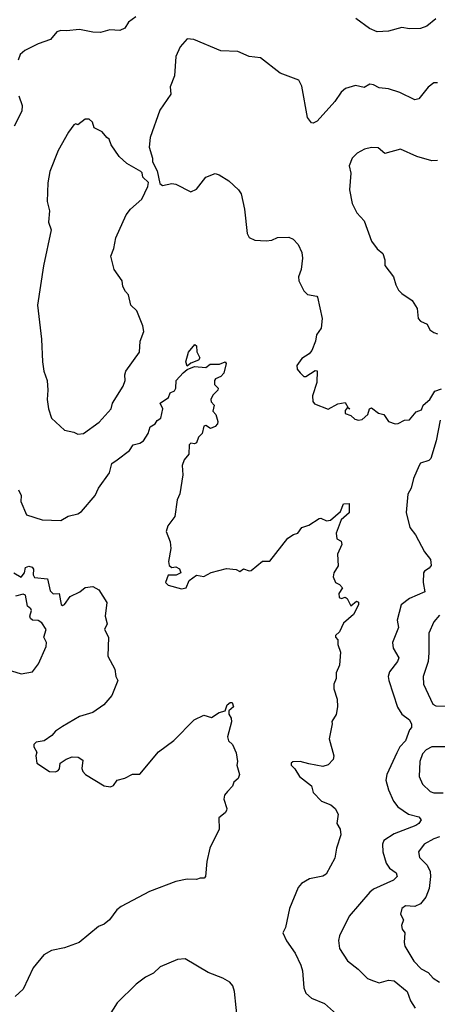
# Model space of a CAD drawing. Extents: x 1839239 to 1929705, y 762242 to 910352.
# Tile 183 of 256: x 1912347 to 1914564, y 809107 to 814329. Entities that reach past the tile are written whole.
import ezdxf

# ---------------------------------------------------------------- set-up
doc = ezdxf.new("R2010")
doc.units = 0

msp = doc.modelspace()

# ---------------------------------------------------------------- linework, layer by layer
at = {"layer": '0CON10XD'}
for points in [[(1912963.3, 814345), (1912924.5, 814315.5), (1912905, 814283.8), (1912877.7, 814272.3), (1912825, 814276), (1912775, 814262), (1912735, 814263.8), (1912665, 814278), (1912595, 814271.1), (1912565, 814272.2), (1912544.6, 814265.4), (1912510, 814225), (1912445, 814202), (1912374.3, 814165.7), (1912350, 814145), (1912338.8, 814115)], [(1914555, 814333.3), (1914507.5, 814295), (1914475, 814282), (1914415, 814281.2), (1914375, 814288.8), (1914305, 814268.8), (1914245, 814265.8), (1914203.2, 814283.2), (1914131.4, 814335)], [(1914565, 813993.8), (1914545, 813994.2), (1914515, 813972), (1914465, 813910), (1914445, 813904.4), (1914365, 813942.5), (1914305, 813962), (1914255, 813967.5), (1914225, 813984.3), (1914205, 813988), (1914175, 813970), (1914128.8, 813981.2), (1914076.7, 813965), (1914054, 813945), (1914019.2, 813895), (1913925, 813791.2), (1913905, 813780), (1913895, 813782.5), (1913875, 813810), (1913845, 813977.5), (1913828.5, 814008.5), (1913730, 814045), (1913625, 814127.8), (1913565, 814134.5), (1913505, 814160.9), (1913415, 814164.3), (1913271.2, 814225), (1913235, 814227.1), (1913199.2, 814185), (1913176, 814135), (1913167.7, 814032.3), (1913146.4, 813973.6), (1913149.2, 813935), (1913090.5, 813849.5), (1913040, 813705), (1913033.6, 813653.6), (1913052.5, 813595), (1913052.5, 813575), (1913077, 813527), (1913090.7, 813460.7), (1913105, 813450), (1913155, 813460), (1913175, 813457.5), (1913255, 813416.7), (1913285, 813430), (1913335, 813493.3), (1913385, 813513.3), (1913405, 813506.2), (1913456.2, 813475), (1913507.6, 813427.6), (1913522.5, 813405), (1913540.6, 813325), (1913554.3, 813195), (1913565, 813173.8), (1913595, 813159.2), (1913655, 813157.1), (1913685, 813160), (1913715.6, 813174.4), (1913775, 813175.7), (1913798.8, 813165), (1913825, 813136.2), (1913844, 813095), (1913848.1, 813065), (1913840.6, 813005), (1913827.1, 812965), (1913828.1, 812945), (1913855, 812890.8), (1913875, 812872.5), (1913923.8, 812863.8), (1913928.3, 812858.3), (1913952.9, 812745), (1913946.7, 812693.3), (1913921.4, 812658.6), (1913917.8, 812625), (1913896.7, 812575), (1913883.2, 812556.8), (1913845, 812532.5), (1913818, 812495), (1913818.8, 812475), (1913836.1, 812456.1), (1913855, 812437.5), (1913865, 812436.2), (1913915, 812468.8), (1913926, 812466), (1913924.4, 812405), (1913901.5, 812335), (1913902.9, 812305), (1913911.1, 812291.1), (1913985, 812263.8), (1914035, 812291.5), (1914075, 812298.8), (1914090, 812270), (1914100, 812265), (1914085, 812270), (1914074.2, 812255.8), (1914075, 812240), (1914105, 812230), (1914125, 812210.8), (1914145, 812204.4), (1914165, 812209.2), (1914194, 812235), (1914203.8, 812265), (1914215, 812270), (1914251.7, 812241.7), (1914280, 812235), (1914305, 812198.8), (1914340, 812185), (1914355, 812186.7), (1914390, 812205), (1914415, 812206.7), (1914450.8, 812249.2), (1914479.5, 812260.5), (1914488.8, 812285), (1914522.9, 812315), (1914550.5, 812359.5), (1914585, 812371.1)], [(1912342.7, 813925), (1912359.4, 813875), (1912358.6, 813845), (1912317.5, 813765)], [(1912655, 812131.2), (1912685, 812134.2), (1912768.6, 812195), (1912832, 812265), (1912838.8, 812295), (1912896.4, 812385), (1912906, 812415), (1912904.2, 812445), (1912910, 812465), (1912982.9, 812565), (1912986.2, 812625), (1913005.9, 812675.9), (1913000.8, 812705), (1912968.8, 812785), (1912936.7, 812815), (1912925, 812870), (1912907.7, 812887.7), (1912894, 812915), (1912891.2, 812945), (1912848.5, 813005), (1912831.4, 813075), (1912846.2, 813115), (1912856.8, 813173.2), (1912912, 813295), (1912935.6, 813324.4), (1912995, 813377.5), (1913027.5, 813445), (1913030, 813465), (1913000, 813495), (1912997, 813517), (1912990, 813525), (1912915, 813567.5), (1912875, 813603.3), (1912832.5, 813665), (1912821.2, 813695), (1912810, 813705), (1912785, 813734), (1912742.5, 813755), (1912733.3, 813785), (1912715, 813801.2), (1912695, 813801.2), (1912655, 813772.5), (1912645, 813777.5), (1912635, 813772.5), (1912606.4, 813733.6), (1912552, 813635), (1912507.1, 813525), (1912495.9, 813464.1), (1912492.5, 813365), (1912505.7, 813315.7), (1912499.2, 813255), (1912514, 813215), (1912474.1, 813024.1), (1912440.6, 812815), (1912463.3, 812635), (1912468.1, 812515), (1912475.6, 812465), (1912492.5, 812415), (1912497.1, 812365), (1912492.1, 812315), (1912500.6, 812265), (1912515.6, 812215), (1912585, 812152.9), (1912635, 812142), (1912655, 812131.2)], [(1914565, 813582.5), (1914535, 813580.6), (1914455, 813603.5), (1914367.7, 813642.3), (1914285, 813620), (1914249.1, 813649.1), (1914215, 813652.2), (1914177.8, 813642.2), (1914138.9, 813621.1), (1914111.2, 813595), (1914095.7, 813555), (1914104.2, 813515), (1914097.7, 813427.7), (1914111.2, 813355), (1914136.2, 813305), (1914175, 813262.5), (1914213.8, 813155), (1914245, 813113.3), (1914275, 813090), (1914284.3, 813055), (1914284.3, 813025), (1914330.8, 812965), (1914342.7, 812922.7), (1914358, 812895), (1914375, 812876.2), (1914430.3, 812840.3), (1914457.4, 812797.4), (1914461.4, 812745), (1914475, 812730.8), (1914508.8, 812715), (1914524.4, 812684.4), (1914545, 812670), (1914564, 812664)], [(1913235, 812492.5), (1913228.8, 812515), (1913242.9, 812565), (1913277, 812607), (1913285, 812600), (1913287.7, 812567.7), (1913303.3, 812535), (1913296.1, 812523.9), (1913255, 812507.5), (1913235, 812492.5)], [(1912340.8, 811835), (1912354.3, 811805), (1912353.1, 811773.1), (1912383.6, 811703.6), (1912466.4, 811676.4), (1912565, 811673.8), (1912605, 811696), (1912655, 811708.8), (1912675, 811720), (1912747.8, 811805), (1912764.8, 811845.2), (1912824.4, 811925), (1912836.2, 811975), (1912865, 811994.2), (1912930, 812045), (1912950, 812075), (1912985, 812083.1), (1913004.5, 812095.5), (1913028.6, 812135), (1913039.4, 812170.6), (1913066.7, 812185), (1913076.7, 812203.3), (1913096, 812215), (1913105.8, 812265), (1913092.5, 812295), (1913136.7, 812325), (1913145, 812350), (1913169.4, 812360.6), (1913175.7, 812375), (1913177.5, 812415), (1913215, 812455.8), (1913235, 812473.3), (1913275, 812490), (1913335, 812484), (1913358, 812502), (1913406.9, 812503.1), (1913437.5, 812515), (1913443.3, 812505), (1913430, 812455), (1913415, 812436.7), (1913386.4, 812423.6), (1913381.2, 812415), (1913381.2, 812395), (1913400, 812375), (1913399.2, 812365), (1913372.1, 812337.9), (1913360.8, 812315), (1913362.5, 812302.5), (1913378.8, 812285), (1913372.5, 812252.5), (1913387.5, 812235), (1913398.7, 812198.7), (1913396.9, 812185), (1913385, 812172), (1913359.3, 812160.7), (1913335, 812177.5), (1913325, 812172.5), (1913315.7, 812134.3), (1913296.7, 812115), (1913286.2, 812085), (1913275, 812078.8), (1913255, 812083.3), (1913246, 812074), (1913245.4, 812024.6), (1913220, 811995), (1913208.6, 811965), (1913212.1, 811915), (1913196.1, 811813.9), (1913183.2, 811783.2), (1913170.8, 811695), (1913132.5, 811645), (1913124, 811615), (1913145, 811560), (1913150, 811525), (1913136.7, 811455), (1913140, 811435), (1913155, 811423.3), (1913175, 811427.5), (1913195, 811416.7), (1913202.5, 811395), (1913177.7, 811382.3), (1913135, 811383.8), (1913121.2, 811345), (1913135, 811330), (1913205, 811310), (1913231.2, 811315), (1913246.7, 811355), (1913285, 811383.3), (1913325, 811376.7), (1913363, 811397), (1913445, 811419.2), (1913495, 811413.8), (1913515, 811402.5), (1913535, 811417.5), (1913565, 811406.2), (1913575, 811408), (1913635, 811457.5), (1913675, 811457.5), (1913770.7, 811579.3), (1913800.5, 811599.5), (1913822.5, 811605), (1913844, 811635), (1913881.3, 811648.7), (1913935.7, 811684.3), (1913945, 811686.2), (1913975, 811670.6), (1913996, 811674), (1914049.4, 811720.6), (1914065, 811761.4), (1914096, 811764)], [(1914578.8, 812205), (1914558.1, 812095), (1914528.3, 812001.7), (1914519.1, 811990.9), (1914475, 811976.7), (1914466.7, 811965), (1914437.8, 811895), (1914425, 811843.8), (1914407.7, 811812.3), (1914397.7, 811715), (1914417.5, 811635), (1914447, 811597), (1914495, 811506.2), (1914526.9, 811466.9), (1914530.8, 811435), (1914520.6, 811419.4), (1914496, 811405), (1914490, 811395), (1914488.9, 811345), (1914498.1, 811295), (1914415, 811258.5), (1914371.4, 811225), (1914350.6, 811145), (1914357.1, 811105), (1914325.7, 811025), (1914328.6, 810995), (1914358.6, 810945), (1914351.4, 810925), (1914309.3, 810870.7), (1914303.1, 810845), (1914305.6, 810825), (1914352.6, 810682.6), (1914375.5, 810645.5), (1914415.8, 810615), (1914427.3, 810592.7), (1914426, 810575), (1914415, 810562.5), (1914394.4, 810505), (1914365, 810472.5), (1914349.5, 810440.5)], [(1914096, 811764), (1914095, 811713.3), (1914053.8, 811676.2), (1914027.5, 811605), (1914030, 811575), (1914053, 811563), (1914056.4, 811546.4), (1914032.9, 811495), (1914037, 811433), (1914013.8, 811395), (1914011.2, 811375), (1914022.5, 811345), (1914045, 811333.3), (1914060, 811315), (1914040, 811285), (1914042.5, 811265), (1914055, 811260), (1914075, 811266.2), (1914085, 811260), (1914105, 811220), (1914135, 811246), (1914145, 811240), (1914146, 811226), (1914119.2, 811175), (1914065, 811128.8), (1914045, 811082.5), (1914023, 811063), (1914022.5, 811055), (1914035, 811040), (1914036, 811015), (1914050, 810975), (1914044.2, 810905), (1914026, 810865), (1914025.9, 810834.1), (1914013.8, 810805), (1914015, 810780), (1914032, 810725), (1914034.2, 810685), (1914025.8, 810644.2), (1914003.6, 810606.4), (1914006.2, 810595), (1913990, 810515), (1914014, 810425), (1914011.2, 810405), (1913985, 810377.5), (1913955, 810368.2), (1913881.9, 810381.9), (1913835, 810393.8), (1913797, 810393), (1913787.5, 810385), (1913787.5, 810375), (1913807.5, 810355), (1913832.5, 810315), (1913896.2, 810265), (1913905, 810230), (1913948.8, 810185), (1913998.8, 810165), (1914022, 810145), (1914037.5, 810115), (1914030, 810065), (1914048, 810035), (1914052, 810005), (1914028.8, 809935), (1914018.8, 809881.2), (1913972.7, 809797.3), (1913955, 809785.6), (1913885, 809772.9), (1913842.6, 809747.4), (1913824.5, 809725.5), (1913779.2, 809615), (1913758.1, 809515), (1913744.3, 809485), (1913763.8, 809443.8), (1913808.5, 809378.5), (1913838.8, 809315), (1913847.7, 809285), (1913854.5, 809195), (1913865.5, 809165.5), (1913895, 809138.6), (1913965, 809110.8), (1914045, 809040)], [(1912316.7, 811395), (1912355, 811373.3), (1912373.3, 811395), (1912377, 811423), (1912395, 811430), (1912412.5, 811425), (1912420, 811415), (1912419.2, 811385), (1912425, 811371.2), (1912495, 811363.8), (1912509.3, 811299.3), (1912525, 811283.3), (1912556.7, 811285), (1912567.5, 811227.5), (1912575, 811222.5), (1912585, 811227.5), (1912615, 811269.2), (1912665.5, 811294.5), (1912695, 811317.5), (1912735, 811323.3), (1912766.2, 811305), (1912808.6, 811238.6), (1912801.2, 811165), (1912810.8, 811125), (1912796.2, 811095), (1912817.5, 811055), (1912813.9, 810953.9), (1912852.5, 810885), (1912857.5, 810845), (1912867.5, 810825), (1912835.8, 810745), (1912794, 810695), (1912735.7, 810654.3), (1912665, 810633.8), (1912575, 810581.2), (1912537.5, 810555), (1912518.3, 810531.7), (1912476.1, 810503.9), (1912435, 810497.5), (1912422.5, 810485), (1912421.7, 810471.7), (1912437.5, 810445), (1912432.5, 810425), (1912437.5, 810385), (1912505, 810342.5), (1912535, 810340), (1912550, 810345), (1912557.5, 810355), (1912562.5, 810385), (1912593, 810407), (1912625, 810420), (1912657, 810417), (1912681.7, 810401.7), (1912677, 810357), (1912681.7, 810341.7), (1912696.1, 810326.1), (1912796.1, 810266.1), (1912829.3, 810260.7), (1912845, 810267.5), (1912864.2, 810295.8), (1912905, 810306.7), (1912945, 810326.7), (1912985, 810327.5), (1913084.5, 810445.5), (1913164.2, 810505.8), (1913273.3, 810615), (1913325, 810640), (1913365, 810628.8), (1913405, 810653.8), (1913436.7, 810663.3), (1913448.8, 810695), (1913463.2, 810706.8), (1913475, 810708), (1913481.2, 810685), (1913456.4, 810663.6), (1913456.7, 810645), (1913470, 810625), (1913471.2, 810605), (1913449.4, 810525), (1913454.4, 810504.4), (1913476.7, 810485), (1913495, 810440), (1913503.8, 810395), (1913500, 810375), (1913513.8, 810325), (1913506.7, 810305), (1913484.2, 810285.8), (1913475.8, 810264.2), (1913450, 810235), (1913434.3, 810215.7), (1913430, 810195), (1913446.2, 810146.2), (1913443.8, 810135), (1913437.7, 810122.3), (1913403.8, 810095), (1913405.8, 810035), (1913356.9, 809935), (1913340.8, 809865), (1913333.8, 809785), (1913326.7, 809775), (1913305, 809776.2), (1913285, 809768), (1913235, 809770.6), (1913175, 809757.8), (1913035.7, 809704.3), (1912885, 809625.8), (1912863, 809607), (1912824.3, 809555.7), (1912795, 809531.2), (1912765, 809518.6), (1912662.5, 809435), (1912585, 809406), (1912515, 809392), (1912475, 809368.8), (1912419.1, 809300.9), (1912365, 809186.7), (1912322.3, 809147.7)], [(1912303.8, 810875), (1912355, 810860.4), (1912415, 810870.8), (1912446.8, 810913.2), (1912487.8, 811005), (1912489.4, 811025), (1912474.4, 811055), (1912487.7, 811095), (1912465, 811130.6), (1912445, 811142.5), (1912415, 811143.8), (1912405, 811153.3), (1912401.2, 811165), (1912410, 811195), (1912406.7, 811205), (1912388.8, 811218.8), (1912377.1, 811277.1), (1912365, 811282), (1912325, 811272.2)], [(1914575, 811171.1), (1914544.6, 811135), (1914518.9, 811075), (1914518.5, 810971.5), (1914515.8, 810925), (1914488.2, 810845), (1914490.9, 810805), (1914539.1, 810699.2), (1914555, 810689.3), (1914605, 810688.7)], [(1914607.3, 810472.8), (1914535, 810472.5), (1914503.9, 810456.1), (1914484.3, 810435.7), (1914471.2, 810395), (1914467.8, 810315), (1914485.6, 810275), (1914526.3, 810236.3), (1914545, 810228.2), (1914595, 810228.8)], [(1914349.5, 810440.5), (1914295.5, 810325), (1914290.6, 810295), (1914303.9, 810243.9), (1914331.5, 810185), (1914354.4, 810155), (1914410, 810115), (1914465, 810101.4), (1914477.5, 810085), (1914465.6, 810065), (1914450, 810055), (1914335, 810010.5), (1914280, 809975), (1914273.1, 809956.9), (1914274.2, 809915), (1914292.7, 809855), (1914309.2, 809829.2), (1914345.6, 809805), (1914350.8, 809785), (1914331.2, 809765), (1914225, 809716.9), (1914205, 809700.8), (1914095.7, 809575), (1914045, 809470), (1914038.6, 809445), (1914045, 809403.3), (1914087.6, 809337.6), (1914143.9, 809293.9), (1914192.9, 809242.9), (1914225, 809231.1), (1914255, 809220.5), (1914305, 809235.6), (1914335, 809230.6), (1914404, 809174), (1914420.6, 809125), (1914446, 809086)], [(1914575, 809995.3), (1914544.3, 809985), (1914494.3, 809955.7), (1914463.5, 809915), (1914468.5, 809885), (1914509.6, 809845), (1914525, 809811.4), (1914528, 809785), (1914519.7, 809720.3), (1914502.2, 809675), (1914475, 809640), (1914445, 809626.4), (1914395, 809628.5), (1914375.8, 809615), (1914367.5, 809585), (1914383.3, 809555), (1914372.9, 809525), (1914377.5, 809505), (1914391.4, 809485), (1914386.9, 809435), (1914391.1, 809415), (1914439.1, 809335), (1914477.9, 809295), (1914515, 809274.6), (1914541.5, 809245), (1914575, 809224.6)], [(1913504.3, 809005), (1913487.1, 809175), (1913478, 809205), (1913462.5, 809225), (1913425, 809246.2), (1913347.5, 809275), (1913225, 809348), (1913185, 809344), (1913093.3, 809305), (1913057.9, 809272.1), (1913015, 809250), (1912965, 809213.8), (1912863.8, 809115), (1912822.3, 809047.7)]]:
    msp.add_lwpolyline(points, dxfattribs=at)

doc.saveas('drawing.dxf')
